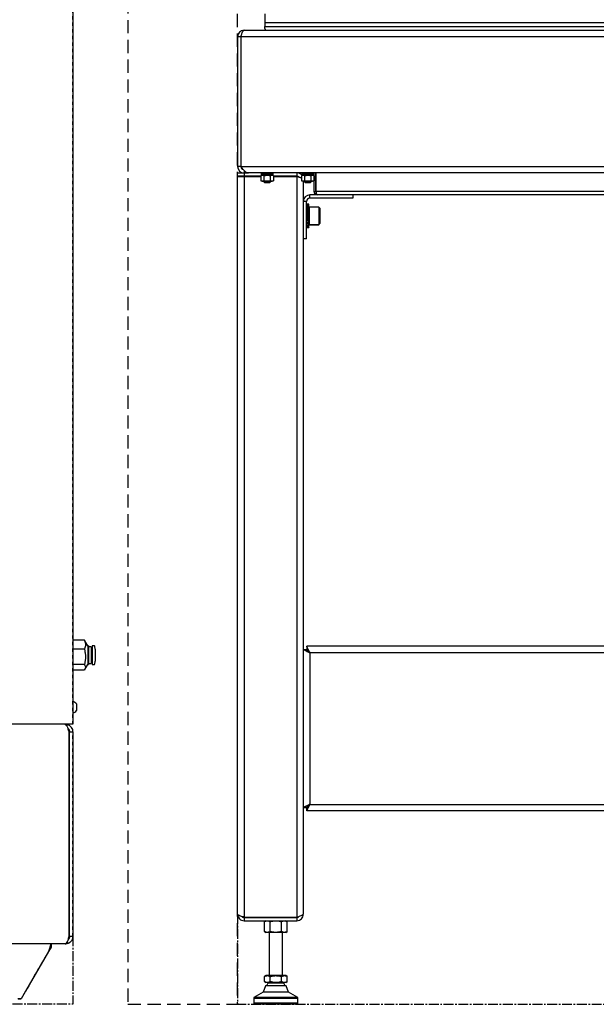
# Model space of a CAD drawing. Extents: x -72 to 51457, y 0 to 26838.
# Tile 196 of 203: x 17545 to 18070, y 12384 to 13280. Entities that reach past the tile are written whole.
import ezdxf

# ---------------------------------------------------------------- set-up
doc = ezdxf.new("R2010")
doc.units = 0
doc.header["$LTSCALE"] = 12
for name, pattern in [('CHAIN_THIN', [1.125, 0.75, -0.125, 0.125, -0.125]), ('DASHED_SHORT_THIN', [1.5, 1, -0.5]), ('DOTTED_THIN', [0.5, 0.25, -0.25]), ('SOLID_THIN', [0])]:
    doc.linetypes.add(name, pattern=pattern)
doc.layers.get('0').update_dxf_attribs({"linetype": 'CONTINUOUS'})

# ---------------------------------------------------------------- blocks, each defined once
blk = doc.blocks.new('AC_Seite')
at = {"color": 7, "linetype": 'DOTTED_THIN', "lineweight": 25}
for p, q in [((17592.99, 12638.57), (17592.99, 15038.57)), ((17586.99, 12638.57), (17592.99, 12638.57)), ((17589.63, 12445.47), (17589.63, 12631.67)), ((17589.63, 12629.93), (17589.99, 12629.57)), ((17589.99, 12631.67), (17592.99, 12631.67)), ((17589.99, 12445.47), (17589.99, 12631.67)), ((17592.99, 12445.47), (17592.99, 12631.67)), ((17589.99, 12447.57), (17589.63, 12447.22)), ((17572.99, 12438.57), (17570.74, 12431.67)), ((17572.99, 12435.57), (17572.99, 12438.57)), ((17592.99, 12445.47), (17589.99, 12445.47)), ((17570.74, 12431.67), (17549.84, 12395.47)), ((17572.99, 12435.57), (17570.74, 12431.67)), ((17549.84, 12395.47), (17545.85, 12388.57)), ((17545.85, 12388.57), (17542.99, 12388.57))]:
    blk.add_line(p, q, dxfattribs=at)
blk.add_open_spline([(17589.63, 12631.67), (17589.12, 12633.1), (17588.3, 12635.27), (17587.38, 12637.22), (17586.6, 12638.27), (17586.05, 12638.54), (17585.73, 12638.57)], degree=3, dxfattribs=at)
for points, knots in [([(17586.09, 12638.57), (17588.6, 12638.31), (17589.76, 12637.81), (17591.07, 12636.44), (17592.32, 12635.14), (17592.9, 12633.67), (17592.99, 12631.67)], [0, 0, 0, 0, 1, 1, 1, 2, 2, 2, 2]), ([(17588.49, 12634.69), (17588.95, 12634.44), (17589.22, 12634.14), (17589.47, 12633.66), (17589.72, 12633.17), (17589.84, 12632.71), (17589.99, 12631.67)], [0, 0, 0, 0, 1, 1, 1, 2, 2, 2, 2]), ([(17586.09, 12438.57), (17586.29, 12438.63), (17586.6, 12438.77), (17586.95, 12439.04), (17587.27, 12439.44), (17587.51, 12439.88), (17587.65, 12440.16), (17587.8, 12440.45), (17588.06, 12441.01), (17588.46, 12442.01), (17588.93, 12443.36), (17589.37, 12444.66), (17589.63, 12445.47)], [0, 0, 0, 0, 1, 2, 3, 4, 4, 4, 5, 6, 7, 8, 8, 8, 8]), ([(17592.99, 12445.47), (17592.73, 12442.97), (17592.23, 12441.81), (17590.87, 12440.5), (17589.56, 12439.25), (17588.12, 12438.67), (17586.09, 12438.57)], [0, 0, 0, 0, 1, 1, 1, 2, 2, 2, 2]), ([(17589.99, 12445.47), (17589.88, 12444.53), (17589.79, 12444.12), (17589.57, 12443.66), (17589.35, 12443.2), (17589.13, 12442.94), (17588.66, 12442.62)], [0, 0, 0, 0, 1, 1, 1, 2, 2, 2, 2])]:
    blk.add_open_spline(points, degree=3, knots=knots, dxfattribs=at)
blk = doc.blocks.new('Besch_Seite')
at = {"color": 7, "linetype": 'SOLID_THIN', "lineweight": 25}
for p, q in [((17768.09, 13285.45), (17768.09, 13277.48)), ((17768.09, 13277.48), (17768.09, 13273.94)), ((18410.09, 13277.48), (17768.09, 13277.48)), ((17768.09, 13272.17), (17768.09, 13273.94)), ((17768.09, 13273.94), (18410.09, 13273.94)), ((17746.09, 13264.67), (17743.09, 13264.67)), ((17743.09, 13264.67), (17743.09, 13146.67)), ((17746.09, 13264.67), (17746.09, 13146.67)), ((18500.09, 13264.67), (17746.09, 13264.67)), ((17749.09, 13270.67), (18497.09, 13270.67)), ((17746.09, 13146.67), (17743.09, 13146.67)), ((17746.09, 13146.67), (18500.09, 13146.67)), ((17743.09, 13137.77), (17743.09, 13140.77)), ((17743.09, 13140.77), (17749.09, 13140.77)), ((17749.09, 13137.77), (17743.09, 13137.77)), ((17743.09, 13137.67), (17743.09, 13137.77)), ((17749.09, 13137.67), (17743.09, 13137.67)), ((17743.09, 12465.77), (17743.09, 13137.57)), ((17743.09, 13137.57), (17749.09, 13137.57)), ((17749.09, 13142.97), (17749.09, 13140.67)), ((17749.09, 13140.67), (17753.09, 13140.67)), ((17749.09, 13140.67), (17749.09, 13137.77)), ((17764.31, 13137.77), (17749.09, 13137.77)), ((17749.09, 13137.77), (17749.09, 13137.67)), ((17764.31, 13137.67), (17749.09, 13137.67)), ((17749.09, 13137.57), (17764.31, 13137.57)), ((17749.09, 13137.57), (17749.09, 12462.77)), ((18493.09, 13140.67), (17753.09, 13140.67)), ((17765.64, 13138.47), (17764.31, 13138.12)), ((17764.31, 13138.12), (17764.31, 13133.63)), ((17764.69, 13140.67), (17764.69, 13139.55)), ((17764.69, 13139.49), (17764.69, 13138.47)), ((17775.49, 13138.47), (17764.69, 13138.47)), ((17764.95, 13139.45), (17764.95, 13139.64)), ((17764.95, 13139.64), (17764.97, 13139.64)), ((17764.97, 13139.7), (17764.97, 13139.57)), ((17764.97, 13139.57), (17764.97, 13139.51)), ((17764.97, 13139.51), (17765.22, 13139.52)), ((17766.01, 13139.65), (17765.92, 13139.63)), ((17765.97, 13139.45), (17765.97, 13139.64)), ((17765.97, 13139.64), (17766.01, 13139.64)), ((17766.01, 13139.7), (17766.01, 13139.57)), ((17766.01, 13139.57), (17766.01, 13139.51)), ((17766.01, 13139.51), (17766.27, 13139.52)), ((17766.23, 13139.52), (17766.23, 13139.49)), ((17767.68, 13139.67), (17766.27, 13139.52)), ((17767.2, 13138.12), (17767.2, 13133.63)), ((17767.62, 13139.45), (17767.62, 13139.64)), ((17767.62, 13139.64), (17767.68, 13139.64)), ((17767.68, 13139.7), (17767.68, 13139.57)), ((17767.68, 13139.57), (17767.68, 13139.51)), ((17767.68, 13139.51), (17767.83, 13139.52)), ((17767.78, 13139.52), (17767.78, 13139.47)), ((17769.71, 13139.69), (17767.83, 13139.52)), ((17769.65, 13139.45), (17769.65, 13139.64)), ((17769.65, 13139.64), (17769.68, 13139.63)), ((17769.65, 13139.45), (17769.68, 13139.46)), ((17771.64, 13139.63), (17769.68, 13139.46)), ((17769.68, 13139.57), (17769.68, 13139.63)), ((17769.68, 13139.57), (17769.68, 13139.46)), ((17769.68, 13139.57), (17769.71, 13139.57)), ((17769.71, 13139.7), (17769.71, 13139.57)), ((17769.71, 13139.57), (17769.71, 13139.51)), ((17771.74, 13139.64), (17771.64, 13139.63)), ((17771.69, 13139.63), (17771.69, 13139.69)), ((17771.74, 13139.45), (17771.74, 13139.64)), ((17773.37, 13139.63), (17771.74, 13139.47)), ((17771.74, 13139.57), (17771.8, 13139.57)), ((17771.8, 13139.51), (17771.74, 13139.52)), ((17771.8, 13139.7), (17771.8, 13139.57)), ((17771.8, 13139.57), (17771.8, 13139.51)), ((17771.8, 13139.57), (17771.8, 13139.57)), ((17772.97, 13138.12), (17772.97, 13133.63)), ((17773.58, 13139.64), (17773.37, 13139.63)), ((17773.41, 13139.63), (17773.41, 13139.67)), ((17773.58, 13139.45), (17773.58, 13139.64)), ((17774.59, 13139.63), (17773.58, 13139.49)), ((17773.58, 13139.57), (17773.63, 13139.57)), ((17773.63, 13139.51), (17773.58, 13139.51)), ((17773.63, 13139.7), (17773.63, 13139.57)), ((17773.63, 13139.57), (17773.63, 13139.51)), ((17775.86, 13138.12), (17774.54, 13138.47)), ((17774.89, 13139.64), (17774.59, 13139.63)), ((17774.63, 13139.63), (17774.63, 13139.65)), ((17774.89, 13139.45), (17774.89, 13139.64)), ((17774.89, 13139.57), (17774.92, 13139.57)), ((17774.92, 13139.51), (17774.89, 13139.51)), ((17774.92, 13139.7), (17774.92, 13139.57)), ((17774.92, 13139.57), (17774.92, 13139.51)), ((17775.47, 13139.64), (17775.38, 13139.64)), ((17775.47, 13139.7), (17775.47, 13139.57)), ((17775.47, 13139.45), (17775.47, 13139.64)), ((17775.47, 13139.57), (17775.47, 13139.51)), ((17775.47, 13139.57), (17775.47, 13139.57)), ((17775.47, 13139.51), (17775.47, 13139.51)), ((17775.49, 13139.55), (17775.49, 13140.67)), ((17775.49, 13138.47), (17775.49, 13139.49)), ((17775.86, 13138.12), (17775.86, 13133.63)), ((17797.09, 13137.77), (17775.86, 13137.77)), ((17779.44, 13137.67), (17775.86, 13137.67)), ((17775.86, 13137.57), (17797.09, 13137.57)), ((17779.44, 13137.57), (17779.44, 13137.67)), ((17797.09, 13137.67), (17779.44, 13137.67)), ((17797.09, 13140.77), (17797.09, 13137.77)), ((17797.09, 13137.57), (17797.09, 12462.77)), ((17802.64, 13138.47), (17801.31, 13138.12)), ((17801.31, 13138.12), (17801.31, 13133.63)), ((17801.69, 13140.67), (17801.69, 13139.55)), ((17801.69, 13139.49), (17801.69, 13138.47)), ((17812.49, 13138.47), (17801.69, 13138.47)), ((17801.83, 13138.26), (17801.7, 13138.44)), ((17801.95, 13139.45), (17801.95, 13139.64)), ((17801.95, 13139.64), (17801.97, 13139.64)), ((17801.97, 13139.7), (17801.97, 13139.57)), ((17801.97, 13139.57), (17801.97, 13139.51)), ((17801.97, 13139.51), (17802.22, 13139.52)), ((17803.01, 13139.65), (17802.92, 13139.63)), ((17802.97, 13139.45), (17802.97, 13139.64)), ((17802.97, 13139.64), (17803.01, 13139.64)), ((17803.01, 13139.7), (17803.01, 13139.57)), ((17803.01, 13139.57), (17803.01, 13139.51)), ((17803.01, 13139.51), (17803.27, 13139.52)), ((17803.23, 13139.52), (17803.23, 13139.49)), ((17804.68, 13139.67), (17803.27, 13139.52)), ((17804.2, 13138.12), (17804.2, 13133.63)), ((17804.62, 13139.45), (17804.62, 13139.64)), ((17804.62, 13139.64), (17804.68, 13139.64)), ((17804.68, 13139.7), (17804.68, 13139.57)), ((17804.68, 13139.57), (17804.68, 13139.51)), ((17804.68, 13139.51), (17804.83, 13139.52)), ((17804.78, 13139.52), (17804.78, 13139.47)), ((17806.71, 13139.69), (17804.83, 13139.52)), ((17806.65, 13139.45), (17806.65, 13139.64)), ((17806.65, 13139.64), (17806.68, 13139.63)), ((17806.65, 13139.45), (17806.68, 13139.46)), ((17808.64, 13139.63), (17806.68, 13139.46)), ((17806.68, 13139.57), (17806.68, 13139.63)), ((17806.68, 13139.57), (17806.68, 13139.46)), ((17806.68, 13139.57), (17806.71, 13139.57)), ((17806.71, 13139.7), (17806.71, 13139.57)), ((17806.71, 13139.57), (17806.71, 13139.51)), ((17808.74, 13139.64), (17808.64, 13139.63)), ((17808.69, 13139.63), (17808.69, 13139.69)), ((17808.74, 13139.45), (17808.74, 13139.64)), ((17810.37, 13139.63), (17808.74, 13139.47)), ((17808.74, 13139.57), (17808.8, 13139.57)), ((17808.8, 13139.51), (17808.74, 13139.52)), ((17808.8, 13139.7), (17808.8, 13139.57)), ((17808.8, 13139.57), (17808.8, 13139.51)), ((17808.8, 13139.57), (17808.8, 13139.57)), ((17809.97, 13138.12), (17809.97, 13133.63)), ((17810.58, 13139.64), (17810.37, 13139.63)), ((17810.41, 13139.63), (17810.41, 13139.67)), ((17810.58, 13139.45), (17810.58, 13139.64)), ((17811.59, 13139.63), (17810.58, 13139.49)), ((17810.58, 13139.57), (17810.63, 13139.57)), ((17810.63, 13139.51), (17810.58, 13139.51)), ((17810.63, 13139.7), (17810.63, 13139.57)), ((17810.63, 13139.57), (17810.63, 13139.51)), ((17812.86, 13138.12), (17811.54, 13138.47)), ((17811.89, 13139.64), (17811.59, 13139.63)), ((17811.63, 13139.63), (17811.63, 13139.65)), ((17811.89, 13139.45), (17811.89, 13139.64)), ((17811.89, 13139.57), (17811.92, 13139.57)), ((17811.92, 13139.51), (17811.89, 13139.51)), ((17811.92, 13139.7), (17811.92, 13139.57)), ((17811.92, 13139.57), (17811.92, 13139.51)), ((17812.47, 13139.64), (17812.38, 13139.64)), ((17812.47, 13139.7), (17812.47, 13139.57)), ((17812.47, 13139.45), (17812.47, 13139.64)), ((17812.47, 13139.57), (17812.47, 13139.51)), ((17812.47, 13139.57), (17812.47, 13139.57)), ((17812.47, 13139.51), (17812.47, 13139.51)), ((17812.49, 13139.55), (17812.49, 13140.67)), ((17812.49, 13138.47), (17812.49, 13139.49)), ((17812.86, 13138.12), (17812.86, 13133.63)), ((17813.09, 13123.67), (17813.09, 13140.67)), ((17814.59, 13123.67), (17814.59, 13140.67)), ((17814.66, 13123.67), (17814.66, 13140.67)), ((17764.31, 13133.63), (17765.64, 13133.27)), ((17765.64, 13133.27), (17774.54, 13133.27)), ((17767.09, 13133.27), (17767.09, 13132.49)), ((17767.09, 13132.49), (17767.7, 13131.87)), ((17767.09, 13132.49), (17773.09, 13132.49)), ((17767.7, 13131.87), (17772.47, 13131.87)), ((17772.47, 13131.87), (17773.09, 13132.49)), ((17773.09, 13132.49), (17773.09, 13133.27)), ((17774.54, 13133.27), (17775.86, 13133.63)), ((17801.31, 13133.63), (17802.64, 13133.27)), ((17802.64, 13133.27), (17811.54, 13133.27)), ((17803.09, 13133.27), (17803.09, 12465.67)), ((17804.09, 13133.27), (17804.09, 13132.49)), ((17804.09, 13132.49), (17804.7, 13131.87)), ((17804.09, 13132.49), (17810.09, 13132.49)), ((17804.7, 13131.87), (17809.47, 13131.87)), ((17809.47, 13131.87), (17810.09, 13132.49)), ((17810.09, 13132.49), (17810.09, 13133.27)), ((17811.54, 13133.27), (17812.86, 13133.63)), ((17816.09, 13120.67), (17809.09, 13120.67)), ((17809.09, 13117.67), (17809.09, 13120.67)), ((17813.09, 13123.67), (17814.59, 13123.67)), ((18461.52, 13123.67), (17814.66, 13123.67)), ((18460.09, 13120.67), (17816.09, 13120.67)), ((17848.09, 13120.67), (17848.09, 13117.67)), ((17806.09, 13114.67), (17803.09, 13114.67)), ((17806.09, 13080.67), (17806.09, 13114.67)), ((17807.04, 13112.17), (17806.09, 13112.17)), ((17806.85, 13111.99), (17807.09, 13111.99)), ((17806.85, 13110.47), (17807.09, 13110.47)), ((17806.97, 13109.93), (17806.93, 13109.93)), ((17807.32, 13111.97), (17806.96, 13111.97)), ((17806.97, 13111.64), (17806.96, 13111.97)), ((17807.32, 13110.4), (17806.96, 13110.4)), ((17806.97, 13109.86), (17806.96, 13110.4)), ((17807.26, 13107.51), (17806.97, 13109.86)), ((17807.09, 13111.99), (17807.2, 13111.99)), ((17807.09, 13111.99), (17807.09, 13111.99)), ((17807.09, 13111.97), (17807.09, 13111.99)), ((17807.09, 13110.47), (17807.2, 13110.47)), ((17807.09, 13110.47), (17807.09, 13110.47)), ((17807.09, 13110.4), (17807.09, 13110.47)), ((17808.09, 13112.17), (17807.14, 13112.17)), ((17807.2, 13111.97), (17807.2, 13111.99)), ((17807.2, 13110.4), (17807.2, 13110.47)), ((17808.09, 13091.17), (17808.09, 13112.17)), ((17808.42, 13109.67), (17808.09, 13109.34)), ((17817.09, 13109.67), (17808.42, 13109.67)), ((17808.42, 13109.67), (17808.42, 13093.67)), ((17848.09, 13117.67), (17809.09, 13117.67)), ((17818.09, 13108.67), (17817.09, 13109.67)), ((17817.09, 13109.67), (17817.09, 13093.67)), ((17806.85, 13107.6), (17807.09, 13107.6)), ((17806.85, 13103.83), (17807.09, 13103.83)), ((17807.2, 13099.74), (17806.85, 13103.83)), ((17806.96, 13103.7), (17806.86, 13103.7)), ((17806.97, 13107.24), (17806.88, 13107.24)), ((17807.32, 13107.51), (17806.96, 13107.51)), ((17806.97, 13107.14), (17806.96, 13107.51)), ((17806.96, 13103.72), (17807.32, 13099.62)), ((17807.32, 13103.72), (17806.96, 13103.72)), ((17807.3, 13103.72), (17806.97, 13107.14)), ((17807.09, 13107.6), (17807.2, 13107.6)), ((17807.09, 13107.6), (17807.09, 13107.6)), ((17807.09, 13107.51), (17807.09, 13107.6)), ((17807.09, 13103.83), (17807.2, 13103.83)), ((17807.09, 13103.83), (17807.09, 13103.83)), ((17807.09, 13103.72), (17807.09, 13103.83)), ((17807.2, 13107.51), (17807.2, 13107.6)), ((17807.2, 13103.72), (17807.2, 13103.83)), ((17818.09, 13108.67), (17818.09, 13094.67)), ((17806.85, 13099.74), (17807.09, 13099.74)), ((17806.85, 13095.93), (17807.09, 13095.93)), ((17806.85, 13093.01), (17807.09, 13093.01)), ((17806.87, 13099.74), (17807.19, 13096.3)), ((17806.9, 13095.93), (17807.19, 13093.56)), ((17806.97, 13099.74), (17806.96, 13099.62)), ((17807.32, 13099.62), (17806.96, 13099.62)), ((17806.96, 13095.93), (17806.96, 13095.84)), ((17807.32, 13095.84), (17806.96, 13095.84)), ((17806.96, 13093.01), (17806.96, 13092.94)), ((17807.32, 13092.94), (17806.96, 13092.94)), ((17807.09, 13099.74), (17807.2, 13099.74)), ((17807.09, 13099.74), (17807.09, 13099.74)), ((17807.09, 13095.93), (17807.2, 13095.93)), ((17807.09, 13095.93), (17807.09, 13095.93)), ((17807.09, 13093.01), (17807.2, 13093.01)), ((17807.09, 13093.01), (17807.09, 13093.01)), ((17807.19, 13096.3), (17807.2, 13095.93)), ((17807.19, 13093.56), (17807.2, 13093.01)), ((17807.2, 13099.75), (17807.31, 13099.75)), ((17807.2, 13096.2), (17807.28, 13096.2)), ((17807.2, 13093.49), (17807.24, 13093.49)), ((17807.2, 13091.74), (17807.2, 13091.4)), ((17808.09, 13094.01), (17808.42, 13093.67)), ((17808.09, 13093.91), (17808.42, 13093.57)), ((17808.42, 13093.67), (17817.09, 13093.67)), ((17808.42, 13093.67), (17808.42, 13093.57)), ((17808.42, 13093.57), (17817.09, 13093.57)), ((17817.09, 13093.67), (17818.09, 13094.67)), ((17817.09, 13093.57), (17818.09, 13094.57)), ((17817.09, 13093.67), (17817.09, 13093.57)), ((17818.09, 13094.67), (17818.09, 13094.57)), ((17806.09, 13091.17), (17807.04, 13091.17)), ((17806.09, 13091.07), (17807.03, 13091.07)), ((17806.85, 13091.4), (17807.09, 13091.4)), ((17806.96, 13091.4), (17806.96, 13091.37)), ((17807.32, 13091.37), (17806.96, 13091.37)), ((17807.09, 13091.4), (17807.2, 13091.4)), ((17807.09, 13091.4), (17807.09, 13091.4)), ((17807.14, 13091.17), (17808.09, 13091.17)), ((17807.14, 13091.07), (17808.09, 13091.07)), ((17808.09, 13091.17), (17808.09, 13091.07)), ((17806.09, 13080.67), (17803.09, 13080.67)), ((17803.09, 12706.6), (17806.09, 12706.6)), ((17806.16, 12709.67), (17806.16, 12706.67)), ((18473.09, 12709.67), (17806.16, 12709.67)), ((18473.09, 12703.67), (17809.09, 12703.67)), ((17809.09, 12703.67), (17809.09, 12565.67)), ((17803.09, 12562.74), (17806.09, 12562.74)), ((17806.16, 12559.67), (17806.16, 12562.67)), ((17809.09, 12565.67), (18473.09, 12565.67)), ((18473.09, 12559.67), (17806.16, 12559.67)), ((17743.09, 12465.77), (17743.09, 12465.67)), ((17748.78, 12462.87), (17749.09, 12462.67)), ((17797.09, 12462.77), (17749.09, 12462.77)), ((17749.09, 12462.67), (17749.09, 12462.77)), ((17749.09, 12462.67), (17749.09, 12459.67)), ((17749.09, 12462.67), (17797.09, 12462.67)), ((17749.09, 12459.67), (17797.09, 12459.67)), ((17765.39, 12462.77), (17765.39, 12462.67)), ((17768.9, 12459.56), (17767.7, 12458.87)), ((17767.7, 12449.88), (17767.7, 12458.87)), ((17768.79, 12459.67), (17768.9, 12459.56)), ((17772.89, 12449.88), (17772.89, 12458.87)), ((17783.28, 12449.88), (17783.28, 12458.87)), ((17787.28, 12459.56), (17787.39, 12459.67)), ((17788.48, 12458.87), (17787.28, 12459.56)), ((17788.48, 12449.88), (17788.48, 12458.87)), ((17790.79, 12462.67), (17790.79, 12462.77)), ((17797.09, 12462.67), (17797.38, 12462.87)), ((17797.09, 12462.77), (17797.09, 12462.67)), ((17797.09, 12462.67), (17797.09, 12459.67)), ((17767.7, 12449.88), (17769.09, 12449.07)), ((17770.29, 12449.07), (17769.09, 12449.07)), ((17778.09, 12449.07), (17770.29, 12449.07)), ((17772.09, 12449.07), (17772.09, 12409.67)), ((17785.88, 12449.07), (17778.09, 12449.07)), ((17784.09, 12409.67), (17784.09, 12449.07)), ((17787.09, 12449.07), (17785.88, 12449.07)), ((17787.09, 12449.07), (17788.48, 12449.88)), ((17769.09, 12409.67), (17767.7, 12408.87)), ((17767.7, 12404.21), (17767.7, 12408.87)), ((17767.7, 12404.21), (17769.09, 12403.41)), ((17770.29, 12409.67), (17769.09, 12409.67)), ((17770.29, 12403.41), (17769.09, 12403.41)), ((17778.09, 12409.67), (17770.29, 12409.67)), ((17778.09, 12403.41), (17770.29, 12403.41)), ((17785.24, 12402.93), (17770.93, 12402.93)), ((17772.89, 12404.21), (17772.89, 12408.87)), ((17785.88, 12409.67), (17778.09, 12409.67)), ((17785.88, 12403.41), (17778.09, 12403.41)), ((17783.28, 12404.21), (17783.28, 12408.87)), ((17787.09, 12409.67), (17785.88, 12409.67)), ((17787.09, 12403.41), (17785.88, 12403.41)), ((17788.48, 12408.87), (17787.09, 12409.67)), ((17787.09, 12403.41), (17788.48, 12404.21)), ((17788.48, 12404.21), (17788.48, 12408.87)), ((17766.59, 12394.67), (17758.09, 12389.67)), ((17768.59, 12400.27), (17766.59, 12394.67)), ((17789.59, 12394.67), (17766.59, 12394.67)), ((17787.59, 12400.27), (17768.59, 12400.27)), ((17789.59, 12394.67), (17787.59, 12400.27)), ((17798.09, 12389.67), (17789.59, 12394.67)), ((17758.09, 12389.67), (17758.09, 12389.07)), ((17798.09, 12389.67), (17758.09, 12389.67)), ((17798.09, 12389.07), (17758.09, 12389.07)), ((17758.09, 12388.9), (17758.09, 12384.47)), ((17798.09, 12388.9), (17758.09, 12388.9)), ((17758.09, 12384.47), (17758.89, 12383.67)), ((17798.09, 12384.47), (17758.09, 12384.47)), ((17758.22, 12389.07), (17758.22, 12388.9)), ((17797.29, 12383.67), (17758.89, 12383.67)), ((17797.29, 12383.67), (17798.09, 12384.47)), ((17797.95, 12388.9), (17797.95, 12389.07)), ((17798.09, 12389.07), (17798.09, 12389.67)), ((17798.09, 12384.47), (17798.09, 12388.9))]:
    blk.add_line(p, q, dxfattribs=at)
blk.add_lwpolyline([(17768.09, 13272.17), (17768.18, 13271.2), (17768.32, 13270.67)], dxfattribs=at)
at = {"color": 7, "linetype": 'CHAIN_THIN', "lineweight": 25, "flags": 128}
blk.add_lwpolyline([(17743.09, 12465.67), (17743.09, 12383.57), (18488.89, 12383.57)], dxfattribs=at)
at = {"color": 7, "linetype": 'SOLID_THIN', "lineweight": 25}
for centre, radius, start, end in [((17749.09, 13264.67), 6, 90, 180), ((17749.09, 13146.67), 6, 180, 270), ((17786.67, 12941.9), 198.47, 94.92048, 95.5079), ((17786.84, 12940.12), 200.31, 94.90567, 95.48934), ((17724.91, 13659.11), 521.58, 274.92048, 275.15128), ((17725.09, 13657.08), 519.49, 274.92673, 275.15813), ((17779.34, 13137.67), 0.1, 0, 90), ((17823.67, 12941.9), 198.47, 94.92048, 95.5079), ((17823.84, 12940.12), 200.31, 94.90567, 95.48934), ((17761.91, 13659.11), 521.58, 274.92048, 275.15128), ((17762.09, 13657.08), 519.49, 274.92673, 275.15813), ((17809.09, 13114.67), 6, 90, 180), ((17809.09, 13114.67), 3, 90, 180), ((17778.09, 12397.9), 8.75, 144.85715, 164.2439), ((17770.69, 12403.11), 0.3, 324.85715, 90), ((17785.49, 12403.11), 0.3, 90, 215.14285), ((17778.09, 12397.9), 8.75, 15.7561, 35.14285)]:
    blk.add_arc(centre, radius, start, end, dxfattribs=at)
for points, knots in [([(17746.09, 13264.67), (17746.32, 13265.39), (17746.69, 13266.56), (17747.11, 13267.76), (17747.46, 13268.64), (17747.68, 13269.12), (17747.8, 13269.36), (17748.26, 13270.26), (17748.59, 13270.6), (17749.09, 13270.67)], [0, 0, 0, 0, 1, 2, 3, 4, 4, 4, 5, 5, 5, 5]), ([(17753.09, 13140.67), (17751.57, 13140.92), (17750.97, 13141.19), (17749.97, 13142.08), (17748.94, 13142.98), (17747.99, 13144.11), (17746.09, 13146.67)], [0, 0, 0, 0, 1, 1, 1, 2, 2, 2, 2]), ([(17746.09, 13146.67), (17746.19, 13145.71), (17746.32, 13145.32), (17746.76, 13144.79), (17747.19, 13144.24), (17747.54, 13144.03), (17748.38, 13143.79)], [0, 0, 0, 0, 1, 1, 1, 2, 2, 2, 2]), ([(17767.2, 13138.12), (17766.46, 13138.28), (17766.13, 13138.33), (17765.76, 13138.32), (17765.39, 13138.32), (17765.06, 13138.28), (17764.31, 13138.12)], [0, 0, 0, 0, 1, 1, 1, 2, 2, 2, 2]), ([(17772.97, 13138.12), (17772.35, 13138.2), (17772.09, 13138.23), (17771.7, 13138.25), (17771.33, 13138.28), (17770.95, 13138.29), (17770.54, 13138.29), (17769.68, 13138.29), (17768.91, 13138.25), (17767.2, 13138.12)], [0, 0, 0, 0, 1, 1, 1, 2, 2, 2, 3, 3, 3, 3]), ([(17775.86, 13138.12), (17775.12, 13138.28), (17774.79, 13138.33), (17774.42, 13138.32), (17774.05, 13138.32), (17773.72, 13138.28), (17772.97, 13138.12)], [0, 0, 0, 0, 1, 1, 1, 2, 2, 2, 2]), ([(17798.92, 13137.01), (17798.59, 13137.36), (17798.45, 13137.48), (17798.2, 13137.58), (17797.94, 13137.68), (17797.68, 13137.73), (17797.09, 13137.77)], [0, 0, 0, 0, 1, 1, 1, 2, 2, 2, 2]), ([(17801.6, 13138.59), (17801.15, 13139.3), (17800.77, 13139.66), (17800.12, 13140.01), (17799.47, 13140.36), (17798.91, 13140.51), (17797.62, 13140.67)], [0, 0, 0, 0, 1, 1, 1, 2, 2, 2, 2]), ([(17804.2, 13138.12), (17803.46, 13138.28), (17803.13, 13138.33), (17802.76, 13138.32), (17802.39, 13138.32), (17802.06, 13138.28), (17801.31, 13138.12)], [0, 0, 0, 0, 1, 1, 1, 2, 2, 2, 2]), ([(17809.97, 13138.12), (17809.35, 13138.2), (17809.09, 13138.23), (17808.7, 13138.25), (17808.33, 13138.28), (17807.95, 13138.29), (17807.54, 13138.29), (17806.68, 13138.29), (17805.91, 13138.25), (17804.2, 13138.12)], [0, 0, 0, 0, 1, 1, 1, 2, 2, 2, 3, 3, 3, 3]), ([(17812.86, 13138.12), (17812.12, 13138.28), (17811.79, 13138.33), (17811.42, 13138.32), (17811.05, 13138.32), (17810.72, 13138.28), (17809.97, 13138.12)], [0, 0, 0, 0, 1, 1, 1, 2, 2, 2, 2]), ([(17764.31, 13133.63), (17765.05, 13133.47), (17765.39, 13133.42), (17765.75, 13133.42), (17766.13, 13133.42), (17766.46, 13133.47), (17767.2, 13133.63)], [0, 0, 0, 0, 1, 1, 1, 2, 2, 2, 2]), ([(17767.2, 13133.63), (17768.91, 13133.5), (17769.68, 13133.46), (17770.54, 13133.46), (17770.95, 13133.46), (17771.33, 13133.47), (17771.7, 13133.49), (17772.09, 13133.52), (17772.35, 13133.55), (17772.97, 13133.63)], [0, 0, 0, 0, 1, 1, 1, 2, 2, 2, 3, 3, 3, 3]), ([(17772.97, 13133.63), (17773.71, 13133.47), (17774.05, 13133.42), (17774.42, 13133.42), (17774.79, 13133.42), (17775.12, 13133.47), (17775.86, 13133.63)], [0, 0, 0, 0, 1, 1, 1, 2, 2, 2, 2]), ([(17801.31, 13133.63), (17802.05, 13133.47), (17802.39, 13133.42), (17802.75, 13133.42), (17803.13, 13133.42), (17803.46, 13133.47), (17804.2, 13133.63)], [0, 0, 0, 0, 1, 1, 1, 2, 2, 2, 2]), ([(17804.2, 13133.63), (17805.91, 13133.5), (17806.68, 13133.46), (17807.54, 13133.46), (17807.95, 13133.46), (17808.33, 13133.47), (17808.7, 13133.49), (17809.09, 13133.52), (17809.35, 13133.55), (17809.97, 13133.63)], [0, 0, 0, 0, 1, 1, 1, 2, 2, 2, 3, 3, 3, 3]), ([(17809.97, 13133.63), (17810.71, 13133.47), (17811.05, 13133.42), (17811.42, 13133.42), (17811.79, 13133.42), (17812.12, 13133.47), (17812.86, 13133.63)], [0, 0, 0, 0, 1, 1, 1, 2, 2, 2, 2]), ([(17816.09, 13120.67), (17814.98, 13120.79), (17814.48, 13121.01), (17813.92, 13121.61), (17813.38, 13122.18), (17813.12, 13122.82), (17813.09, 13123.67)], [0, 0, 0, 0, 1, 1, 1, 2, 2, 2, 2]), ([(17814.66, 13123.67), (17814.71, 13122.63), (17814.82, 13122.03), (17815.06, 13121.53), (17815.3, 13121.01), (17815.54, 13120.81), (17816.09, 13120.67)], [0, 0, 0, 0, 1, 1, 1, 2, 2, 2, 2]), ([(17803.09, 12706.6), (17803.13, 12706.58), (17803.19, 12706.54), (17803.29, 12706.49), (17803.44, 12706.42), (17803.62, 12706.33), (17803.75, 12706.28), (17804.66, 12705.87), (17805.21, 12705.6), (17806.61, 12704.9), (17806.85, 12704.78), (17807.22, 12704.59), (17807.69, 12704.36), (17808.22, 12704.1), (17808.74, 12703.84), (17809.09, 12703.67)], [0, 0, 0, 0, 1, 2, 3, 4, 4, 4, 5, 5, 5, 6, 7, 8, 9, 9, 9, 9]), ([(17806.09, 12706.6), (17806.15, 12706.52), (17806.19, 12706.49), (17806.43, 12706.27), (17806.91, 12705.84), (17807.1, 12705.65), (17807.74, 12705.01), (17808.18, 12704.57), (17808.4, 12704.35), (17809.09, 12703.67)], [0, 0, 0, 0, 1, 1, 1, 2, 2, 2, 3, 3, 3, 3]), ([(17809.09, 12703.67), (17808.89, 12704.08), (17808.58, 12704.71), (17808.27, 12705.36), (17808, 12705.9), (17807.8, 12706.29), (17807.67, 12706.53), (17807.1, 12707.65), (17806.93, 12708.02), (17806.58, 12708.87), (17806.51, 12709.05), (17806.41, 12709.29), (17806.32, 12709.48), (17806.25, 12709.59), (17806.2, 12709.64), (17806.16, 12709.67)], [0, 0, 0, 0, 1, 2, 3, 4, 4, 4, 5, 5, 5, 6, 7, 8, 9, 9, 9, 9]), ([(17809.09, 12703.67), (17808.37, 12704.41), (17808.13, 12704.66), (17807.69, 12705.09), (17807.12, 12705.65), (17806.94, 12705.84), (17806.58, 12706.27), (17806.33, 12706.58), (17806.29, 12706.62), (17806.16, 12706.67)], [0, 0, 0, 0, 1, 1, 1, 2, 2, 2, 3, 3, 3, 3]), ([(17809.09, 12565.67), (17808.69, 12565.48), (17808.09, 12565.19), (17807.48, 12564.89), (17806.96, 12564.63), (17806.56, 12564.42), (17806.31, 12564.3), (17805.96, 12564.12), (17805.46, 12563.87), (17804.98, 12563.63), (17804.54, 12563.44), (17804.16, 12563.28), (17803.9, 12563.17), (17803.72, 12563.1), (17803.46, 12562.99), (17803.25, 12562.89), (17803.14, 12562.82), (17803.1, 12562.77), (17803.09, 12562.74)], [0, 0, 0, 0, 1, 2, 3, 4, 4, 4, 5, 6, 7, 8, 8, 8, 9, 10, 11, 12, 12, 12, 12]), ([(17809.09, 12565.67), (17808.29, 12564.9), (17808.01, 12564.62), (17807.58, 12564.18), (17807.05, 12563.64), (17806.92, 12563.52), (17806.5, 12563.18), (17806.41, 12563.1), (17806.28, 12562.99), (17806.17, 12562.89), (17806.12, 12562.82), (17806.1, 12562.77), (17806.09, 12562.74)], [0, 0, 0, 0, 1, 1, 1, 2, 2, 2, 3, 4, 5, 6, 6, 6, 6]), ([(17806.16, 12562.67), (17806.29, 12562.73), (17806.33, 12562.76), (17806.58, 12563.07), (17806.94, 12563.51), (17807.12, 12563.7), (17807.68, 12564.25), (17808.12, 12564.68), (17808.37, 12564.93), (17809.09, 12565.67)], [0, 0, 0, 0, 1, 1, 1, 2, 2, 2, 3, 3, 3, 3]), ([(17806.16, 12559.67), (17806.2, 12559.7), (17806.25, 12559.76), (17806.32, 12559.87), (17806.41, 12560.05), (17806.51, 12560.29), (17806.58, 12560.47), (17806.94, 12561.34), (17807.11, 12561.7), (17807.67, 12562.79), (17807.79, 12563.03), (17807.99, 12563.43), (17808.26, 12563.98), (17808.58, 12564.63), (17808.89, 12565.26), (17809.09, 12565.67)], [0, 0, 0, 0, 1, 2, 3, 4, 4, 4, 5, 5, 5, 6, 7, 8, 9, 9, 9, 9]), ([(17749.09, 12462.77), (17748.37, 12463), (17747.21, 12463.38), (17746, 12463.8), (17745.12, 12464.14), (17744.64, 12464.36), (17744.4, 12464.48), (17743.5, 12464.94), (17743.16, 12465.28), (17743.09, 12465.77)], [0, 0, 0, 0, 1, 2, 3, 4, 4, 4, 5, 5, 5, 5]), ([(17743.09, 12465.67), (17743.31, 12463.5), (17743.74, 12462.49), (17744.93, 12461.35), (17746.07, 12460.26), (17747.32, 12459.76), (17749.09, 12459.67)], [0, 0, 0, 0, 1, 1, 1, 2, 2, 2, 2]), ([(17797.09, 12459.67), (17799.26, 12459.9), (17800.27, 12460.33), (17801.41, 12461.51), (17802.5, 12462.65), (17803.01, 12463.9), (17803.09, 12465.67)], [0, 0, 0, 0, 1, 1, 1, 2, 2, 2, 2]), ([(17803.09, 12465.67), (17802.86, 12465.05), (17802.59, 12464.81), (17801.69, 12464.38), (17800.77, 12463.95), (17799.68, 12463.57), (17797.09, 12462.77)], [0, 0, 0, 0, 1, 1, 1, 2, 2, 2, 2]), ([(17797.09, 12462.67), (17797.64, 12462.72), (17797.88, 12462.76), (17798.12, 12462.85), (17798.36, 12462.94), (17798.52, 12463.04), (17798.87, 12463.34)], [0, 0, 0, 0, 1, 1, 1, 2, 2, 2, 2]), ([(17770.29, 12449.07), (17769.84, 12449.08), (17769.51, 12449.13), (17769.12, 12449.24), (17768.74, 12449.36), (17768.42, 12449.5), (17767.7, 12449.88)], [0, 0, 0, 0, 1, 1, 1, 2, 2, 2, 2]), ([(17778.09, 12449.07), (17776.58, 12449.18), (17775.9, 12449.25), (17775.15, 12449.36), (17774.4, 12449.48), (17773.94, 12449.58), (17772.89, 12449.88)], [0, 0, 0, 0, 1, 1, 1, 2, 2, 2, 2]), ([(17783.28, 12449.88), (17781.82, 12449.51), (17781.16, 12449.37), (17780.42, 12449.25), (17779.67, 12449.13), (17779.21, 12449.1), (17778.09, 12449.07)], [0, 0, 0, 0, 1, 1, 1, 2, 2, 2, 2]), ([(17785.88, 12449.07), (17785.43, 12449.08), (17785.1, 12449.13), (17784.71, 12449.24), (17784.33, 12449.36), (17784.01, 12449.5), (17783.28, 12449.88)], [0, 0, 0, 0, 1, 1, 1, 2, 2, 2, 2]), ([(17770.29, 12403.41), (17769.84, 12403.41), (17769.51, 12403.46), (17769.12, 12403.58), (17768.74, 12403.69), (17768.42, 12403.83), (17767.7, 12404.21)], [0, 0, 0, 0, 1, 1, 1, 2, 2, 2, 2]), ([(17770.29, 12409.67), (17770.74, 12409.67), (17771.08, 12409.62), (17771.47, 12409.5), (17771.85, 12409.39), (17772.17, 12409.25), (17772.89, 12408.87)], [0, 0, 0, 0, 1, 1, 1, 2, 2, 2, 2]), ([(17778.09, 12403.41), (17776.57, 12403.52), (17775.89, 12403.58), (17775.14, 12403.7), (17774.38, 12403.82), (17773.92, 12403.92), (17772.89, 12404.21)], [0, 0, 0, 0, 1, 1, 1, 2, 2, 2, 2]), ([(17783.28, 12404.21), (17781.82, 12403.84), (17781.15, 12403.7), (17780.41, 12403.58), (17779.66, 12403.46), (17779.19, 12403.43), (17778.09, 12403.41)], [0, 0, 0, 0, 1, 1, 1, 2, 2, 2, 2]), ([(17785.88, 12403.41), (17785.43, 12403.41), (17785.1, 12403.46), (17784.71, 12403.58), (17784.33, 12403.69), (17784.01, 12403.83), (17783.28, 12404.21)], [0, 0, 0, 0, 1, 1, 1, 2, 2, 2, 2]), ([(17785.88, 12409.67), (17786.33, 12409.67), (17786.67, 12409.62), (17787.05, 12409.5), (17787.44, 12409.39), (17787.76, 12409.25), (17788.48, 12408.87)], [0, 0, 0, 0, 1, 1, 1, 2, 2, 2, 2])]:
    blk.add_open_spline(points, degree=3, knots=knots, dxfattribs=at)
for points in [[(17746.6, 13266.23), (17746.48, 13266.07), (17746.33, 13265.83), (17746.2, 13265.55), (17746.13, 13265.23), (17746.1, 13264.9), (17746.09, 13264.67)], [(17764.97, 13139.7), (17764.74, 13139.64), (17764.65, 13139.57), (17764.7, 13139.51)], [(17764.95, 13139.64), (17764.78, 13139.59), (17764.69, 13139.54), (17764.69, 13139.49)], [(17765.97, 13139.64), (17765.51, 13139.58), (17765.17, 13139.51), (17764.95, 13139.45)], [(17766.01, 13139.7), (17765.55, 13139.64), (17765.19, 13139.57), (17764.97, 13139.51)], [(17767.62, 13139.64), (17766.98, 13139.58), (17766.44, 13139.51), (17765.97, 13139.45)], [(17767.68, 13139.7), (17767.03, 13139.64), (17766.48, 13139.57), (17766.01, 13139.51)], [(17771.74, 13139.45), (17772.43, 13139.51), (17773.04, 13139.58), (17773.58, 13139.64)], [(17771.8, 13139.51), (17772.48, 13139.57), (17773.09, 13139.64), (17773.63, 13139.7)], [(17773.58, 13139.45), (17774.13, 13139.51), (17774.57, 13139.58), (17774.89, 13139.64)], [(17773.63, 13139.51), (17774.16, 13139.57), (17774.6, 13139.64), (17774.92, 13139.7)], [(17774.89, 13139.45), (17775.22, 13139.51), (17775.41, 13139.58), (17775.47, 13139.64)], [(17774.92, 13139.51), (17775.24, 13139.57), (17775.43, 13139.64), (17775.47, 13139.7)], [(17775.47, 13139.51), (17775.48, 13139.52), (17775.49, 13139.53), (17775.49, 13139.55)], [(17775.47, 13139.45), (17775.49, 13139.47), (17775.49, 13139.5), (17775.48, 13139.52)], [(17797.09, 13137.57), (17797.69, 13137.4), (17798.55, 13137.14), (17799.39, 13136.87), (17800.16, 13136.61), (17800.85, 13136.35), (17801.31, 13136.18)], [(17801.97, 13139.7), (17801.74, 13139.64), (17801.65, 13139.57), (17801.7, 13139.51)], [(17801.95, 13139.64), (17801.78, 13139.59), (17801.69, 13139.54), (17801.69, 13139.49)], [(17802.97, 13139.64), (17802.51, 13139.58), (17802.17, 13139.51), (17801.95, 13139.45)], [(17803.01, 13139.7), (17802.55, 13139.64), (17802.19, 13139.57), (17801.97, 13139.51)], [(17804.62, 13139.64), (17803.98, 13139.58), (17803.44, 13139.51), (17802.97, 13139.45)], [(17804.68, 13139.7), (17804.03, 13139.64), (17803.48, 13139.57), (17803.01, 13139.51)], [(17808.74, 13139.45), (17809.43, 13139.51), (17810.04, 13139.58), (17810.58, 13139.64)], [(17808.8, 13139.51), (17809.48, 13139.57), (17810.09, 13139.64), (17810.63, 13139.7)], [(17810.58, 13139.45), (17811.13, 13139.51), (17811.57, 13139.58), (17811.89, 13139.64)], [(17810.63, 13139.51), (17811.16, 13139.57), (17811.6, 13139.64), (17811.92, 13139.7)], [(17811.89, 13139.45), (17812.22, 13139.51), (17812.41, 13139.58), (17812.47, 13139.64)], [(17811.92, 13139.51), (17812.24, 13139.57), (17812.43, 13139.64), (17812.47, 13139.7)], [(17812.47, 13139.51), (17812.48, 13139.52), (17812.49, 13139.53), (17812.49, 13139.55)], [(17812.47, 13139.45), (17812.49, 13139.47), (17812.49, 13139.5), (17812.48, 13139.52)], [(17814.69, 13123.18), (17814.61, 13123.39), (17814.59, 13123.44), (17814.59, 13123.67)], [(17807.2, 13110.47), (17807.09, 13111.22), (17806.96, 13111.74), (17806.85, 13111.99)], [(17807.2, 13107.6), (17807.09, 13108.74), (17806.96, 13109.71), (17806.85, 13110.47)], [(17807.32, 13110.4), (17807.2, 13111.17), (17807.08, 13111.7), (17806.96, 13111.97)], [(17807.32, 13107.51), (17807.2, 13108.65), (17807.08, 13109.64), (17806.96, 13110.4)], [(17807.2, 13111.99), (17807.15, 13112.11), (17807.09, 13112.17), (17807.04, 13112.17)], [(17807.32, 13111.97), (17807.26, 13112.1), (17807.2, 13112.17), (17807.14, 13112.17)], [(17807.2, 13103.83), (17807.08, 13105.2), (17806.97, 13106.45), (17806.85, 13107.6)], [(17807.32, 13103.72), (17807.2, 13105.09), (17807.08, 13106.35), (17806.96, 13107.51)], [(17806.85, 13099.74), (17806.97, 13098.36), (17807.08, 13097.1), (17807.2, 13095.93)], [(17806.85, 13095.93), (17806.96, 13094.78), (17807.09, 13093.78), (17807.2, 13093.01)], [(17806.85, 13093.01), (17806.96, 13092.23), (17807.09, 13091.68), (17807.2, 13091.4)], [(17806.96, 13099.62), (17807.08, 13098.26), (17807.2, 13097), (17807.32, 13095.84)], [(17806.96, 13095.84), (17807.08, 13094.69), (17807.2, 13093.71), (17807.32, 13092.94)], [(17806.96, 13092.94), (17807.08, 13092.18), (17807.2, 13091.64), (17807.32, 13091.37)], [(17806.85, 13091.4), (17806.93, 13091.21), (17807.01, 13091.14), (17807.09, 13091.19)], [(17806.91, 13091.17), (17806.97, 13091.08), (17807.03, 13091.05), (17807.09, 13091.09)], [(17806.96, 13091.37), (17807.02, 13091.24), (17807.08, 13091.17), (17807.14, 13091.17)], [(17807.01, 13091.17), (17807.06, 13091.11), (17807.1, 13091.07), (17807.14, 13091.07)], [(17747.16, 12463.4), (17747.38, 12463.24), (17747.71, 12463.02), (17748.06, 12462.84), (17748.44, 12462.74), (17748.82, 12462.69), (17749.09, 12462.67)], [(17767.7, 12458.87), (17767.92, 12459), (17768.27, 12459.19), (17768.62, 12459.35), (17768.94, 12459.45), (17769.2, 12459.5), (17769.37, 12459.52)], [(17771.22, 12459.52), (17771.39, 12459.49), (17771.66, 12459.44), (17771.98, 12459.34), (17772.33, 12459.18), (17772.67, 12459), (17772.89, 12458.87)], [(17772.89, 12458.87), (17773.37, 12459), (17774.15, 12459.2), (17775.13, 12459.39), (17776.26, 12459.53), (17777.36, 12459.62), (17778.09, 12459.67)], [(17778.09, 12459.67), (17778.6, 12459.66), (17779.41, 12459.62), (17780.4, 12459.51), (17781.5, 12459.3), (17782.57, 12459.05), (17783.28, 12458.87)], [(17783.28, 12458.87), (17783.51, 12459), (17783.86, 12459.19), (17784.21, 12459.35), (17784.53, 12459.45), (17784.79, 12459.5), (17784.95, 12459.52)], [(17786.81, 12459.52), (17786.98, 12459.49), (17787.25, 12459.44), (17787.57, 12459.34), (17787.92, 12459.18), (17788.25, 12459), (17788.48, 12458.87)], [(17772.89, 12449.88), (17772.57, 12449.7), (17772.1, 12449.47), (17771.61, 12449.28), (17771.11, 12449.16), (17770.63, 12449.1), (17770.29, 12449.07)], [(17788.48, 12449.88), (17788.16, 12449.7), (17787.69, 12449.47), (17787.2, 12449.28), (17786.7, 12449.16), (17786.22, 12449.1), (17785.88, 12449.07)], [(17767.7, 12408.87), (17768.02, 12409.04), (17768.49, 12409.28), (17768.98, 12409.47), (17769.47, 12409.58), (17769.96, 12409.64), (17770.29, 12409.67)], [(17772.89, 12404.21), (17772.57, 12404.04), (17772.1, 12403.8), (17771.61, 12403.61), (17771.11, 12403.5), (17770.63, 12403.44), (17770.29, 12403.41)], [(17772.89, 12408.87), (17773.37, 12409), (17774.13, 12409.2), (17775.12, 12409.39), (17776.25, 12409.53), (17777.36, 12409.62), (17778.09, 12409.67)], [(17778.09, 12409.67), (17778.59, 12409.66), (17779.4, 12409.63), (17780.39, 12409.51), (17781.5, 12409.3), (17782.57, 12409.05), (17783.28, 12408.87)], [(17783.28, 12408.87), (17783.61, 12409.04), (17784.08, 12409.28), (17784.57, 12409.47), (17785.06, 12409.58), (17785.55, 12409.64), (17785.88, 12409.67)], [(17788.48, 12404.21), (17788.16, 12404.04), (17787.69, 12403.8), (17787.2, 12403.61), (17786.7, 12403.5), (17786.22, 12403.44), (17785.88, 12403.41)]]:
    blk.add_open_spline(points, degree=3, dxfattribs=at)
blk = doc.blocks.new('Wand_Seite')
at = {"color": 7, "linetype": 'DASHED_SHORT_THIN', "lineweight": 25, "flags": 128}
blk.add_lwpolyline([(17643.09, 12383.57), (17743.09, 12383.57), (17743.09, 16052.72), (17643.09, 16052.72)], close=True, dxfattribs=at)
blk = doc.blocks.new('Vela_Seite')
at = {"color": 7, "linetype": 'SOLID_THIN', "lineweight": 25}
for p, q in [((17593.09, 14858.57), (17593.09, 12638.57)), ((17603.47, 12715.31), (17593.09, 12715.31)), ((17603.93, 12714.54), (17603.47, 12715.31)), ((17603.47, 12706.86), (17593.09, 12706.86)), ((17606.62, 12709.97), (17603.98, 12714.56)), ((17607.12, 12709.97), (17606.62, 12709.97)), ((17606.62, 12709.97), (17606.62, 12693.17)), ((17607.12, 12709.97), (17607.12, 12693.17)), ((17609.6, 12709.07), (17607.12, 12709.07)), ((17609.6, 12709.07), (17609.6, 12694.07)), ((17610.68, 12707.82), (17609.6, 12707.82)), ((17612.71, 12709.97), (17610.68, 12709.97)), ((17610.68, 12709.97), (17610.68, 12693.17)), ((17613.39, 12707.07), (17612.91, 12709.81)), ((17613.39, 12707.07), (17613.39, 12696.07)), ((17603.47, 12693.13), (17593.09, 12693.13)), ((17603.98, 12688.59), (17606.62, 12693.17)), ((17606.62, 12693.17), (17607.12, 12693.17)), ((17607.12, 12694.07), (17609.6, 12694.07)), ((17609.6, 12695.32), (17610.68, 12695.32)), ((17610.68, 12693.17), (17612.71, 12693.17)), ((17612.91, 12693.34), (17613.39, 12696.07)), ((17603.47, 12687.84), (17593.09, 12687.84)), ((17596.39, 12657.07), (17596.39, 12651.07)), ((17587.09, 12638.57), (17499.59, 12638.57)), ((17593.09, 12638.57), (17587.09, 12638.57)), ((17589.73, 12445.47), (17589.73, 12631.67)), ((17590.09, 12629.57), (17589.73, 12629.93)), ((17590.09, 12631.67), (17593.09, 12631.67)), ((17590.09, 12445.47), (17590.09, 12631.67)), ((17593.09, 12631.67), (17593.09, 12445.47)), ((17589.73, 12447.22), (17590.09, 12447.57)), ((17586.19, 12438.57), (17493.09, 12438.57)), ((17573.09, 12438.57), (17570.84, 12431.67)), ((17573.09, 12438.57), (17573.09, 12435.57)), ((17593.09, 12445.47), (17590.09, 12445.47)), ((17570.84, 12431.67), (17549.94, 12395.47)), ((17573.09, 12435.57), (17570.84, 12431.67)), ((17549.94, 12395.47), (17545.95, 12388.57)), ((17543.09, 12388.57), (17545.95, 12388.57))]:
    blk.add_line(p, q, dxfattribs=at)
blk.add_lwpolyline([(17604.54, 12711.07, -0.058306), (17604.32, 12709.19)], format="xyb", dxfattribs=at)
at = {"color": 7, "linetype": 'CHAIN_THIN', "lineweight": 25, "flags": 128}
blk.add_lwpolyline([(17593.09, 12445.47), (17593.09, 12383.57), (17493.09, 12383.57)], dxfattribs=at)
at = {"color": 7, "linetype": 'SOLID_THIN', "lineweight": 25}
for centre, radius, start, end in [((17612.71, 12709.77), 0.2, 10, 90), ((17612.71, 12693.37), 0.2, 270, 350), ((17591.46, 12653.39), 6.15, 36.7645, 74.66175), ((17591.46, 12654.75), 6.15, 285.33825, 323.2355)]:
    blk.add_arc(centre, radius, start, end, dxfattribs=at)
for points, knots in [([(17603.47, 12715.31), (17603.98, 12714.1), (17604.18, 12713.55), (17604.33, 12712.93), (17604.47, 12712.33), (17604.55, 12711.7), (17604.54, 12711.07)], [0, 0, 0, 0, 1, 1, 1, 2, 2, 2, 2]), ([(17603.47, 12706.86), (17603.98, 12704.9), (17604.18, 12704.01), (17604.33, 12703), (17604.47, 12702.01), (17604.55, 12701), (17604.54, 12699.97), (17604.54, 12698.94), (17604.47, 12697.92), (17604.32, 12696.92), (17604.17, 12695.9), (17603.98, 12695.05), (17603.47, 12693.13)], [0, 0, 0, 0, 1, 1, 1, 2, 2, 2, 3, 3, 3, 4, 4, 4, 4]), ([(17603.47, 12693.13), (17603.98, 12692.38), (17604.17, 12692.05), (17604.32, 12691.66), (17604.47, 12691.27), (17604.54, 12690.88), (17604.54, 12690.48), (17604.54, 12690.09), (17604.47, 12689.7), (17604.32, 12689.31), (17604.17, 12688.92), (17603.98, 12688.59), (17603.47, 12687.84)], [0, 0, 0, 0, 1, 1, 1, 2, 2, 2, 3, 3, 3, 4, 4, 4, 4]), ([(17585.83, 12638.57), (17586.05, 12638.51), (17586.4, 12638.38), (17586.79, 12638.11), (17587.13, 12637.7), (17587.4, 12637.26), (17587.56, 12636.98), (17587.71, 12636.7), (17588, 12636.13), (17588.44, 12635.13), (17588.97, 12633.78), (17589.44, 12632.48), (17589.73, 12631.67)], [0, 0, 0, 0, 1, 2, 3, 4, 4, 4, 5, 6, 7, 8, 8, 8, 8]), ([(17593.09, 12631.67), (17592.83, 12634.19), (17592.33, 12635.35), (17590.96, 12636.65), (17589.65, 12637.9), (17588.19, 12638.49), (17586.19, 12638.57)], [0, 0, 0, 0, 1, 1, 1, 2, 2, 2, 2]), ([(17590.09, 12631.67), (17589.98, 12632.63), (17589.88, 12633.05), (17589.65, 12633.52), (17589.41, 12634), (17589.18, 12634.25), (17588.63, 12634.62)], [0, 0, 0, 0, 1, 1, 1, 2, 2, 2, 2]), ([(17589.73, 12445.47), (17589.46, 12444.64), (17589.02, 12443.31), (17588.52, 12441.92), (17588.11, 12440.9), (17587.85, 12440.35), (17587.71, 12440.08), (17587.17, 12439.05), (17586.77, 12438.65), (17586.19, 12438.57)], [0, 0, 0, 0, 1, 2, 3, 4, 4, 4, 5, 5, 5, 5]), ([(17586.19, 12438.57), (17588.69, 12438.83), (17589.85, 12439.33), (17591.16, 12440.69), (17592.41, 12442), (17593, 12443.45), (17593.09, 12445.47)], [0, 0, 0, 0, 1, 1, 1, 2, 2, 2, 2]), ([(17588.73, 12442.53), (17589.12, 12442.76), (17589.4, 12443.11), (17589.67, 12443.72), (17589.96, 12444.35), (17590.08, 12444.85), (17590.09, 12445.47)], [0, 0, 0, 0, 1, 1, 1, 2, 2, 2, 2])]:
    blk.add_open_spline(points, degree=3, knots=knots, dxfattribs=at)
blk.add_open_spline([(17604.32, 12709.19), (17604.17, 12708.57), (17603.98, 12708.05), (17603.47, 12706.86)], degree=3, dxfattribs=at)

msp = doc.modelspace()

# ---------------------------------------------------------------- block references
at = {"lineweight": 0}
for name in ['Wand_Seite', 'AC_Seite', 'Vela_Seite', 'Besch_Seite']:
    msp.add_blockref(name, (0, 0), dxfattribs=at)

doc.saveas('drawing.dxf')
